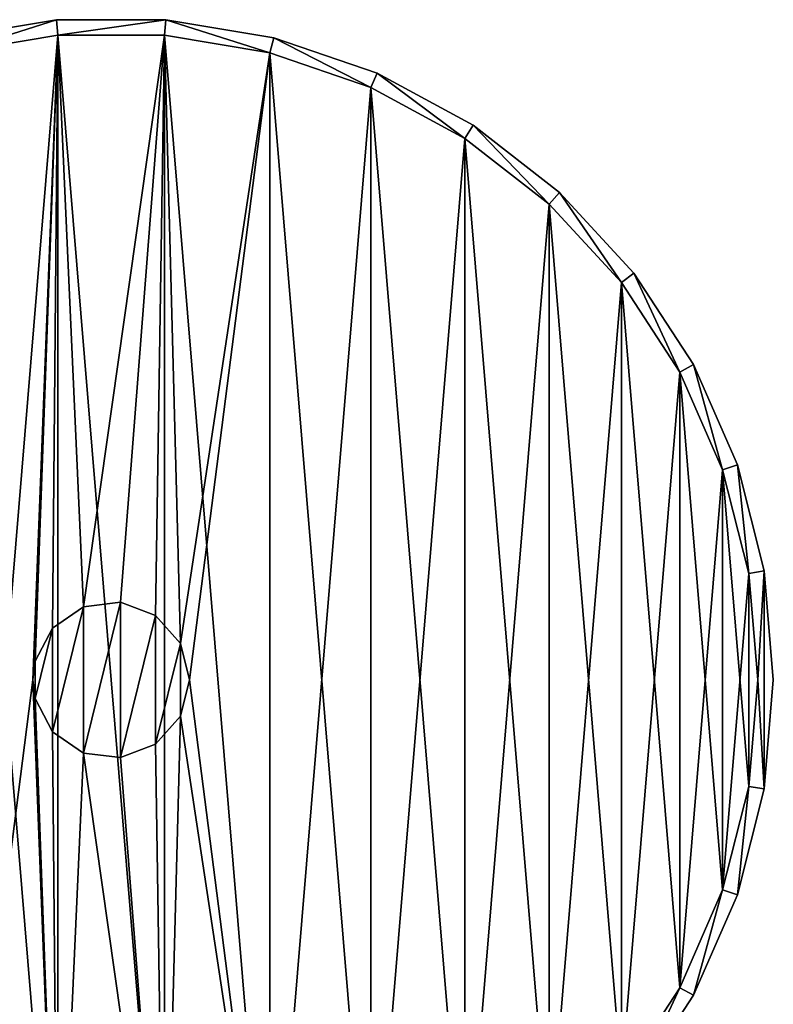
# Model space of a CAD drawing. Header units: millimetres. Extents: x -64 to 288, y -55 to 784.
# Tile 21 of 21: x -9 to 64, y 690 to 784. Entities that reach past the tile are written whole.
import ezdxf

# ---------------------------------------------------------------- set-up
doc = ezdxf.new("R2010")
doc.units = ezdxf.units.MM
doc.header["$LTSCALE"] = 25.4
doc.layers.get('0').update_dxf_attribs({"true_color": 0xff5454})

# ---------------------------------------------------------------- blocks, each defined once
blk = doc.blocks.new('EYE-SUPER-C-6630-6631-6632.STL')
at = {"color": 0}
mesh = blk.add_polyface(dxfattribs=at)
corners = [(-62.634, 710.289, 468.661), (-62.634, 731.193, 468.661), (-63.5, 720.741, 468.661), (-62, 720.741, 468.661), (-61.154, 710.536, 468.661), (-60.059, 700.122, 468.661), (-58.641, 700.609, 468.661), (-55.847, 690.518, 468.661), (-54.527, 691.232, 468.661), (-50.11, 681.738, 468.661), (-48.927, 682.66, 468.661), (-43.007, 674.022, 468.661), (-41.991, 675.126, 468.661), (-34.731, 667.581, 468.661), (-33.911, 668.836, 468.661), (-25.508, 662.589, 468.661), (-24.905, 663.963, 468.661), (-15.588, 659.184, 468.661), (-15.22, 660.638, 468.661), (-5.244, 657.458, 468.661), (-5.12, 658.953, 468.661), (5.244, 657.458, 468.661), (5.12, 658.953, 468.661), (15.22, 660.638, 468.661), (15.588, 659.184, 468.661), (24.905, 663.963, 468.661), (25.508, 662.589, 468.661), (33.911, 668.836, 468.661), (34.731, 667.581, 468.661), (41.991, 675.126, 468.661), (43.007, 674.022, 468.661), (48.927, 682.66, 468.661), (50.11, 681.738, 468.661), (54.527, 691.232, 468.661), (55.847, 690.518, 468.661), (58.641, 700.609, 468.661), (60.059, 700.122, 468.661), (61.154, 710.536, 468.661), (62.634, 710.289, 468.661), (62, 720.741, 468.661), (-61.154, 730.946, 468.661), (-60.059, 741.359, 468.661), (-58.641, 740.872, 468.661), (-55.847, 750.964, 468.661), (-54.527, 750.25, 468.661), (-50.11, 759.743, 468.661), (-48.927, 758.822, 468.661), (-43.007, 767.459, 468.661), (-41.991, 766.356, 468.661), (-34.731, 773.901, 468.661), (-33.911, 772.645, 468.661), (-25.508, 778.892, 468.661), (-24.905, 777.519, 468.661), (-15.588, 782.298, 468.661), (-15.22, 780.844, 468.661), (-5.244, 784.024, 468.661), (-5.12, 782.529, 468.661), (5.244, 784.024, 468.661), (5.12, 782.529, 468.661), (15.22, 780.844, 468.661), (15.588, 782.298, 468.661), (24.905, 777.519, 468.661), (25.508, 778.892, 468.661), (33.911, 772.645, 468.661), (34.731, 773.901, 468.661), (41.991, 766.356, 468.661), (43.007, 767.459, 468.661), (48.927, 758.822, 468.661), (50.11, 759.743, 468.661), (54.527, 750.25, 468.661), (55.847, 750.964, 468.661), (58.641, 740.872, 468.661), (60.059, 741.359, 468.661), (61.154, 730.946, 468.661), (62.634, 731.193, 468.661), (63.5, 720.741, 468.661)]
mesh.append_faces([[corners[k] for k in face] for face in [(0, 1, 2), (74, 38, 75)]], dxfattribs={"vtx0": -1, "color": 0})
mesh.append_faces([[corners[k] for k in face] for face in [(3, 0, 4), (4, 5, 6), (6, 7, 8), (8, 9, 10), (10, 11, 12), (12, 13, 14), (14, 15, 16), (16, 17, 18), (18, 19, 20), (20, 21, 22), (22, 21, 23), (23, 24, 25), (25, 26, 27), (27, 28, 29), (29, 30, 31), (31, 32, 33), (33, 34, 35), (35, 36, 37), (37, 38, 39), (1, 40, 41), (40, 1, 3), (41, 42, 43), (43, 44, 45), (45, 46, 47), (47, 48, 49), (49, 50, 51), (51, 52, 53), (53, 54, 55), (55, 56, 57), (57, 59, 60), (60, 61, 62), (62, 63, 64), (64, 65, 66), (66, 67, 68), (68, 69, 70), (70, 71, 72), (72, 73, 74)]], dxfattribs={"vtx0": -1, "vtx1": -1, "color": 0})
mesh.append_faces([[corners[k] for k in face] for face in [(1, 0, 3), (74, 39, 38)]], dxfattribs={"vtx0": -1, "vtx1": -1, "vtx2": -1, "color": 0})
mesh.append_faces([[corners[k] for k in face] for face in [(4, 0, 5), (6, 5, 7), (8, 7, 9), (10, 9, 11), (12, 11, 13), (14, 13, 15), (16, 15, 17), (18, 17, 19), (20, 19, 21), (23, 21, 24), (25, 24, 26), (27, 26, 28), (29, 28, 30), (31, 30, 32), (33, 32, 34), (35, 34, 36), (37, 36, 38), (41, 40, 42), (43, 42, 44), (45, 44, 46), (47, 46, 48), (49, 48, 50), (51, 50, 52), (53, 52, 54), (55, 54, 56), (57, 56, 58), (57, 58, 59), (60, 59, 61), (62, 61, 63), (64, 63, 65), (66, 65, 67), (68, 67, 69), (70, 69, 71), (72, 71, 73), (74, 73, 39)]], dxfattribs={"vtx0": -1, "vtx2": -1, "color": 0})
mesh = blk.add_polyface(dxfattribs=at)
corners = [(-62.634, 731.193, 438.661), (-62.634, 710.289, 438.661), (-63.5, 720.741, 438.661), (-62, 720.741, 438.661), (-61.154, 730.946, 438.661), (-60.059, 741.359, 438.661), (-58.641, 740.872, 438.661), (-55.847, 750.964, 438.661), (-54.527, 750.25, 438.661), (-50.11, 759.743, 438.661), (-48.927, 758.822, 438.661), (-43.007, 767.459, 438.661), (-41.991, 766.356, 438.661), (-34.731, 773.901, 438.661), (-33.911, 772.645, 438.661), (-25.508, 778.892, 438.661), (-24.905, 777.519, 438.661), (-15.588, 782.298, 438.661), (-15.22, 780.844, 438.661), (-5.244, 784.024, 438.661), (-5.12, 782.529, 438.661), (5.244, 784.024, 438.661), (5.12, 782.529, 438.661), (15.22, 780.844, 438.661), (15.588, 782.298, 438.661), (24.905, 777.519, 438.661), (25.508, 778.892, 438.661), (33.911, 772.645, 438.661), (34.731, 773.901, 438.661), (41.991, 766.356, 438.661), (43.007, 767.459, 438.661), (48.927, 758.822, 438.661), (50.11, 759.743, 438.661), (54.527, 750.25, 438.661), (55.847, 750.964, 438.661), (58.641, 740.872, 438.661), (60.059, 741.359, 438.661), (61.154, 730.946, 438.661), (62.634, 731.193, 438.661), (62, 720.741, 438.661), (-61.154, 710.536, 438.661), (-60.059, 700.122, 438.661), (-58.641, 700.609, 438.661), (-55.847, 690.518, 438.661), (-54.527, 691.232, 438.661), (-50.11, 681.738, 438.661), (-48.927, 682.66, 438.661), (-43.007, 674.022, 438.661), (-41.991, 675.126, 438.661), (-34.731, 667.581, 438.661), (-33.911, 668.836, 438.661), (-25.508, 662.589, 438.661), (-24.905, 663.963, 438.661), (-15.588, 659.184, 438.661), (-15.22, 660.638, 438.661), (-5.244, 657.458, 438.661), (-5.12, 658.953, 438.661), (5.244, 657.458, 438.661), (5.12, 658.953, 438.661), (15.22, 660.638, 438.661), (15.588, 659.184, 438.661), (24.905, 663.963, 438.661), (25.508, 662.589, 438.661), (33.911, 668.836, 438.661), (34.731, 667.581, 438.661), (41.991, 675.126, 438.661), (43.007, 674.022, 438.661), (48.927, 682.66, 438.661), (50.11, 681.738, 438.661), (54.527, 691.232, 438.661), (55.847, 690.518, 438.661), (58.641, 700.609, 438.661), (60.059, 700.122, 438.661), (61.154, 710.536, 438.661), (62.634, 710.289, 438.661), (63.5, 720.741, 438.661)]
mesh.append_faces([[corners[k] for k in face] for face in [(0, 1, 2), (74, 38, 75)]], dxfattribs={"vtx0": -1, "color": 0})
mesh.append_faces([[corners[k] for k in face] for face in [(3, 0, 4), (4, 5, 6), (6, 7, 8), (8, 9, 10), (10, 11, 12), (12, 13, 14), (14, 15, 16), (16, 17, 18), (18, 19, 20), (20, 21, 22), (22, 21, 23), (23, 24, 25), (25, 26, 27), (27, 28, 29), (29, 30, 31), (31, 32, 33), (33, 34, 35), (35, 36, 37), (37, 38, 39), (1, 40, 41), (40, 1, 3), (41, 42, 43), (43, 44, 45), (45, 46, 47), (47, 48, 49), (49, 50, 51), (51, 52, 53), (53, 54, 55), (55, 56, 57), (57, 59, 60), (60, 61, 62), (62, 63, 64), (64, 65, 66), (66, 67, 68), (68, 69, 70), (70, 71, 72), (72, 73, 74)]], dxfattribs={"vtx0": -1, "vtx1": -1, "color": 0})
mesh.append_faces([[corners[k] for k in face] for face in [(1, 0, 3), (74, 39, 38)]], dxfattribs={"vtx0": -1, "vtx1": -1, "vtx2": -1, "color": 0})
mesh.append_faces([[corners[k] for k in face] for face in [(4, 0, 5), (6, 5, 7), (8, 7, 9), (10, 9, 11), (12, 11, 13), (14, 13, 15), (16, 15, 17), (18, 17, 19), (20, 19, 21), (23, 21, 24), (25, 24, 26), (27, 26, 28), (29, 28, 30), (31, 30, 32), (33, 32, 34), (35, 34, 36), (37, 36, 38), (41, 40, 42), (43, 42, 44), (45, 44, 46), (47, 46, 48), (49, 48, 50), (51, 50, 52), (53, 52, 54), (55, 54, 56), (57, 56, 58), (57, 58, 59), (60, 59, 61), (62, 61, 63), (64, 63, 65), (66, 65, 67), (68, 67, 69), (70, 69, 71), (72, 71, 73), (74, 73, 39)]], dxfattribs={"vtx0": -1, "vtx2": -1, "color": 0})
mesh = blk.add_polyface(dxfattribs=at)
corners = [(-15.588, 782.298, 468.661), (-5.244, 784.024, 438.661), (-15.588, 782.298, 438.661), (-5.244, 784.024, 468.661)]
mesh.append_faces([[corners[k] for k in face] for face in [(0, 1, 2), (1, 0, 3)]], dxfattribs={"vtx0": -1, "color": 0})
mesh = blk.add_polyface(dxfattribs=at)
corners = [(-5.244, 784.024, 468.661), (5.244, 784.024, 438.661), (-5.244, 784.024, 438.661), (5.244, 784.024, 468.661)]
mesh.append_faces([[corners[k] for k in face] for face in [(0, 1, 2), (1, 0, 3)]], dxfattribs={"vtx0": -1, "color": 0})
mesh = blk.add_polyface(dxfattribs=at)
corners = [(5.244, 784.024, 468.661), (15.588, 782.298, 438.661), (5.244, 784.024, 438.661), (15.588, 782.298, 468.661)]
mesh.append_faces([[corners[k] for k in face] for face in [(0, 1, 2), (1, 0, 3)]], dxfattribs={"vtx0": -1, "color": 0})
mesh = blk.add_polyface(dxfattribs=at)
corners = [(-61.154, 730.946, 441.661), (-61.154, 710.536, 441.661), (-62, 720.741, 441.661), (-58.641, 740.872, 441.661), (-58.641, 700.609, 441.661), (-54.527, 750.25, 441.661), (-54.527, 691.232, 441.661), (-48.927, 758.822, 441.661), (-48.927, 682.66, 441.661), (-41.991, 766.356, 441.661), (-41.991, 675.126, 441.661), (-33.911, 772.645, 441.661), (-33.911, 668.836, 441.661), (-24.905, 777.519, 441.661), (-24.905, 663.963, 441.661), (-15.22, 780.844, 441.661), (-15.22, 660.638, 441.661), (-5.12, 782.529, 441.661), (-7.5, 720.741, 441.661), (-7.282, 722.536, 441.661), (-5.614, 725.714, 441.661), (-2.66, 727.753, 441.661), (5.12, 782.529, 441.661), (0.904, 728.186, 441.661), (4.26, 726.913, 441.661), (6.641, 724.226, 441.661), (15.22, 780.844, 441.661), (7.5, 720.741, 441.661), (-5.12, 658.953, 441.661), (-7.282, 718.946, 441.661), (-5.614, 715.767, 441.661), (-2.66, 713.728, 441.661), (5.12, 658.953, 441.661), (0.904, 713.295, 441.661), (4.26, 714.568, 441.661), (6.641, 717.255, 441.661), (15.22, 660.638, 441.661), (24.905, 777.519, 441.661), (24.905, 663.963, 441.661), (33.911, 772.645, 441.661), (33.911, 668.836, 441.661), (41.991, 766.356, 441.661), (41.991, 675.126, 441.661), (48.927, 758.822, 441.661), (48.927, 682.66, 441.661), (54.527, 750.25, 441.661), (54.527, 691.232, 441.661), (58.641, 740.872, 441.661), (58.641, 700.609, 441.661), (61.154, 730.946, 441.661), (61.154, 710.536, 441.661), (62, 720.741, 441.661)]
mesh.append_faces([[corners[k] for k in face] for face in [(0, 1, 2), (50, 49, 51)]], dxfattribs={"vtx0": -1, "color": 0})
mesh.append_faces([[corners[k] for k in face] for face in [(1, 3, 4), (4, 5, 6), (6, 7, 8), (8, 9, 10), (10, 11, 12), (12, 13, 14), (14, 15, 16), (18, 17, 19), (19, 17, 20), (20, 17, 21), (21, 22, 23), (23, 22, 24), (24, 22, 25), (25, 26, 27), (28, 31, 32), (32, 35, 36), (36, 37, 38), (38, 39, 40), (40, 41, 42), (42, 43, 44), (44, 45, 46), (46, 47, 48), (48, 49, 50)]], dxfattribs={"vtx0": -1, "vtx1": -1, "color": 0})
mesh.append_faces([[corners[k] for k in face] for face in [(16, 17, 18), (36, 27, 26)]], dxfattribs={"vtx0": -1, "vtx1": -1, "vtx2": -1, "color": 0})
mesh.append_faces([[corners[k] for k in face] for face in [(1, 0, 3), (4, 3, 5), (6, 5, 7), (8, 7, 9), (10, 9, 11), (12, 11, 13), (14, 13, 15), (16, 15, 17), (21, 17, 22), (25, 22, 26), (18, 28, 16), (28, 18, 29), (28, 29, 30), (28, 30, 31), (32, 31, 33), (32, 33, 34), (32, 34, 35), (36, 35, 27), (36, 26, 37), (38, 37, 39), (40, 39, 41), (42, 41, 43), (44, 43, 45), (46, 45, 47), (48, 47, 49)]], dxfattribs={"vtx0": -1, "vtx2": -1, "color": 0})
mesh = blk.add_polyface(dxfattribs=at)
corners = [(-61.154, 710.536, 442.661), (-61.154, 730.946, 442.661), (-62, 720.741, 442.661), (-58.641, 700.609, 442.661), (-58.641, 740.872, 442.661), (-54.527, 691.232, 442.661), (-54.527, 750.25, 442.661), (-48.927, 682.66, 442.661), (-48.927, 758.822, 442.661), (-41.991, 675.126, 442.661), (-41.991, 766.356, 442.661), (-33.911, 668.836, 442.661), (-33.911, 772.645, 442.661), (-24.905, 663.963, 442.661), (-24.905, 777.519, 442.661), (-15.22, 660.638, 442.661), (-15.22, 780.844, 442.661), (-5.12, 658.953, 442.661), (-5.12, 782.529, 442.661), (5.12, 658.953, 442.661), (5.12, 782.529, 442.661), (15.22, 660.638, 442.661), (15.22, 780.844, 442.661), (24.905, 663.963, 442.661), (24.905, 777.519, 442.661), (33.911, 668.836, 442.661), (33.911, 772.645, 442.661), (41.991, 675.126, 442.661), (41.991, 766.356, 442.661), (48.927, 682.66, 442.661), (48.927, 758.822, 442.661), (54.527, 691.232, 442.661), (54.527, 750.25, 442.661), (58.641, 700.609, 442.661), (58.641, 740.872, 442.661), (61.154, 710.536, 442.661), (61.154, 730.946, 442.661), (62, 720.741, 442.661)]
mesh.append_faces([[corners[k] for k in face] for face in [(0, 1, 2), (36, 35, 37)]], dxfattribs={"vtx0": -1, "color": 0})
mesh.append_faces([[corners[k] for k in face] for face in [(1, 3, 4), (4, 5, 6), (6, 7, 8), (8, 9, 10), (10, 11, 12), (12, 13, 14), (14, 15, 16), (16, 17, 18), (18, 19, 20), (20, 21, 22), (22, 23, 24), (24, 25, 26), (26, 27, 28), (28, 29, 30), (30, 31, 32), (32, 33, 34), (34, 35, 36)]], dxfattribs={"vtx0": -1, "vtx1": -1, "color": 0})
mesh.append_faces([[corners[k] for k in face] for face in [(1, 0, 3), (4, 3, 5), (6, 5, 7), (8, 7, 9), (10, 9, 11), (12, 11, 13), (14, 13, 15), (16, 15, 17), (18, 17, 19), (20, 19, 21), (22, 21, 23), (24, 23, 25), (26, 25, 27), (28, 27, 29), (30, 29, 31), (32, 31, 33), (34, 33, 35)]], dxfattribs={"vtx0": -1, "vtx2": -1, "color": 0})
mesh = blk.add_polyface(dxfattribs=at)
corners = [(-5.12, 782.529, 468.661), (-15.22, 780.844, 442.661), (-5.12, 782.529, 442.661), (-15.22, 780.844, 468.661)]
mesh.append_faces([[corners[k] for k in face] for face in [(0, 1, 2), (1, 0, 3)]], dxfattribs={"vtx0": -1, "color": 0})
mesh = blk.add_polyface(dxfattribs=at)
corners = [(-5.12, 782.529, 441.661), (-15.22, 780.844, 438.661), (-5.12, 782.529, 438.661), (-15.22, 780.844, 441.661)]
mesh.append_faces([[corners[k] for k in face] for face in [(0, 1, 2), (1, 0, 3)]], dxfattribs={"vtx0": -1, "color": 0})
mesh = blk.add_polyface(dxfattribs=at)
corners = [(5.12, 782.529, 468.661), (-5.12, 782.529, 442.661), (5.12, 782.529, 442.661), (-5.12, 782.529, 468.661)]
mesh.append_faces([[corners[k] for k in face] for face in [(0, 1, 2), (1, 0, 3)]], dxfattribs={"vtx0": -1, "color": 0})
mesh = blk.add_polyface(dxfattribs=at)
corners = [(5.12, 782.529, 441.661), (-5.12, 782.529, 438.661), (5.12, 782.529, 438.661), (-5.12, 782.529, 441.661)]
mesh.append_faces([[corners[k] for k in face] for face in [(0, 1, 2), (1, 0, 3)]], dxfattribs={"vtx0": -1, "color": 0})
mesh = blk.add_polyface(dxfattribs=at)
corners = [(15.22, 780.844, 468.661), (5.12, 782.529, 442.661), (15.22, 780.844, 442.661), (5.12, 782.529, 468.661)]
mesh.append_faces([[corners[k] for k in face] for face in [(0, 1, 2), (1, 0, 3)]], dxfattribs={"vtx0": -1, "color": 0})
mesh = blk.add_polyface(dxfattribs=at)
corners = [(15.22, 780.844, 441.661), (5.12, 782.529, 438.661), (15.22, 780.844, 438.661), (5.12, 782.529, 441.661)]
mesh.append_faces([[corners[k] for k in face] for face in [(0, 1, 2), (1, 0, 3)]], dxfattribs={"vtx0": -1, "color": 0})
mesh = blk.add_polyface(dxfattribs=at)
corners = [(15.588, 782.298, 468.661), (25.508, 778.892, 438.661), (15.588, 782.298, 438.661), (25.508, 778.892, 468.661)]
mesh.append_faces([[corners[k] for k in face] for face in [(0, 1, 2), (1, 0, 3)]], dxfattribs={"vtx0": -1, "color": 0})
mesh = blk.add_polyface(dxfattribs=at)
corners = [(24.905, 777.519, 468.661), (15.22, 780.844, 442.661), (24.905, 777.519, 442.661), (15.22, 780.844, 468.661)]
mesh.append_faces([[corners[k] for k in face] for face in [(0, 1, 2), (1, 0, 3)]], dxfattribs={"vtx0": -1, "color": 0})
mesh = blk.add_polyface(dxfattribs=at)
corners = [(24.905, 777.519, 441.661), (15.22, 780.844, 438.661), (24.905, 777.519, 438.661), (15.22, 780.844, 441.661)]
mesh.append_faces([[corners[k] for k in face] for face in [(0, 1, 2), (1, 0, 3)]], dxfattribs={"vtx0": -1, "color": 0})
mesh = blk.add_polyface(dxfattribs=at)
corners = [(25.508, 778.892, 468.661), (34.731, 773.901, 438.661), (25.508, 778.892, 438.661), (34.731, 773.901, 468.661)]
mesh.append_faces([[corners[k] for k in face] for face in [(0, 1, 2), (1, 0, 3)]], dxfattribs={"vtx0": -1, "color": 0})
mesh = blk.add_polyface(dxfattribs=at)
corners = [(33.911, 772.645, 468.661), (24.905, 777.519, 442.661), (33.911, 772.645, 442.661), (24.905, 777.519, 468.661)]
mesh.append_faces([[corners[k] for k in face] for face in [(0, 1, 2), (1, 0, 3)]], dxfattribs={"vtx0": -1, "color": 0})
mesh = blk.add_polyface(dxfattribs=at)
corners = [(33.911, 772.645, 441.661), (24.905, 777.519, 438.661), (33.911, 772.645, 438.661), (24.905, 777.519, 441.661)]
mesh.append_faces([[corners[k] for k in face] for face in [(0, 1, 2), (1, 0, 3)]], dxfattribs={"vtx0": -1, "color": 0})
mesh = blk.add_polyface(dxfattribs=at)
corners = [(34.731, 773.901, 468.661), (43.007, 767.459, 438.661), (34.731, 773.901, 438.661), (43.007, 767.459, 468.661)]
mesh.append_faces([[corners[k] for k in face] for face in [(0, 1, 2), (1, 0, 3)]], dxfattribs={"vtx0": -1, "color": 0})
mesh = blk.add_polyface(dxfattribs=at)
corners = [(41.991, 766.356, 468.661), (33.911, 772.645, 442.661), (41.991, 766.356, 442.661), (33.911, 772.645, 468.661)]
mesh.append_faces([[corners[k] for k in face] for face in [(0, 1, 2), (1, 0, 3)]], dxfattribs={"vtx0": -1, "color": 0})
mesh = blk.add_polyface(dxfattribs=at)
corners = [(41.991, 766.356, 441.661), (33.911, 772.645, 438.661), (41.991, 766.356, 438.661), (33.911, 772.645, 441.661)]
mesh.append_faces([[corners[k] for k in face] for face in [(0, 1, 2), (1, 0, 3)]], dxfattribs={"vtx0": -1, "color": 0})
mesh = blk.add_polyface(dxfattribs=at)
corners = [(43.007, 767.459, 438.661), (50.11, 759.743, 468.661), (50.11, 759.743, 438.661), (43.007, 767.459, 468.661)]
mesh.append_faces([[corners[k] for k in face] for face in [(0, 1, 2), (1, 0, 3)]], dxfattribs={"vtx0": -1, "color": 0})
mesh = blk.add_polyface(dxfattribs=at)
corners = [(41.991, 766.356, 468.661), (48.927, 758.822, 442.661), (48.927, 758.822, 468.661), (41.991, 766.356, 442.661)]
mesh.append_faces([[corners[k] for k in face] for face in [(0, 1, 2), (1, 0, 3)]], dxfattribs={"vtx0": -1, "color": 0})
mesh = blk.add_polyface(dxfattribs=at)
corners = [(41.991, 766.356, 441.661), (48.927, 758.822, 438.661), (48.927, 758.822, 441.661), (41.991, 766.356, 438.661)]
mesh.append_faces([[corners[k] for k in face] for face in [(0, 1, 2), (1, 0, 3)]], dxfattribs={"vtx0": -1, "color": 0})
mesh = blk.add_polyface(dxfattribs=at)
corners = [(48.927, 758.822, 468.661), (54.527, 750.25, 442.661), (54.527, 750.25, 468.661), (48.927, 758.822, 442.661)]
mesh.append_faces([[corners[k] for k in face] for face in [(0, 1, 2), (1, 0, 3)]], dxfattribs={"vtx0": -1, "color": 0})
mesh = blk.add_polyface(dxfattribs=at)
corners = [(48.927, 758.822, 441.661), (54.527, 750.25, 438.661), (54.527, 750.25, 441.661), (48.927, 758.822, 438.661)]
mesh.append_faces([[corners[k] for k in face] for face in [(0, 1, 2), (1, 0, 3)]], dxfattribs={"vtx0": -1, "color": 0})
mesh = blk.add_polyface(dxfattribs=at)
corners = [(50.11, 759.743, 438.661), (55.847, 750.964, 468.661), (55.847, 750.964, 438.661), (50.11, 759.743, 468.661)]
mesh.append_faces([[corners[k] for k in face] for face in [(0, 1, 2), (1, 0, 3)]], dxfattribs={"vtx0": -1, "color": 0})
mesh = blk.add_polyface(dxfattribs=at)
corners = [(55.847, 750.964, 438.661), (60.059, 741.359, 468.661), (60.059, 741.359, 438.661), (55.847, 750.964, 468.661)]
mesh.append_faces([[corners[k] for k in face] for face in [(0, 1, 2), (1, 0, 3)]], dxfattribs={"vtx0": -1, "color": 0})
mesh = blk.add_polyface(dxfattribs=at)
corners = [(54.527, 750.25, 468.661), (58.641, 740.872, 442.661), (58.641, 740.872, 468.661), (54.527, 750.25, 442.661)]
mesh.append_faces([[corners[k] for k in face] for face in [(0, 1, 2), (1, 0, 3)]], dxfattribs={"vtx0": -1, "color": 0})
mesh = blk.add_polyface(dxfattribs=at)
corners = [(54.527, 750.25, 441.661), (58.641, 740.872, 438.661), (58.641, 740.872, 441.661), (54.527, 750.25, 438.661)]
mesh.append_faces([[corners[k] for k in face] for face in [(0, 1, 2), (1, 0, 3)]], dxfattribs={"vtx0": -1, "color": 0})
mesh = blk.add_polyface(dxfattribs=at)
corners = [(60.059, 741.359, 438.661), (62.634, 731.193, 468.661), (62.634, 731.193, 438.661), (60.059, 741.359, 468.661)]
mesh.append_faces([[corners[k] for k in face] for face in [(0, 1, 2), (1, 0, 3)]], dxfattribs={"vtx0": -1, "color": 0})
mesh = blk.add_polyface(dxfattribs=at)
corners = [(58.641, 740.872, 468.661), (61.154, 730.946, 442.661), (61.154, 730.946, 468.661), (58.641, 740.872, 442.661)]
mesh.append_faces([[corners[k] for k in face] for face in [(0, 1, 2), (1, 0, 3)]], dxfattribs={"vtx0": -1, "color": 0})
mesh = blk.add_polyface(dxfattribs=at)
corners = [(58.641, 740.872, 441.661), (61.154, 730.946, 438.661), (61.154, 730.946, 441.661), (58.641, 740.872, 438.661)]
mesh.append_faces([[corners[k] for k in face] for face in [(0, 1, 2), (1, 0, 3)]], dxfattribs={"vtx0": -1, "color": 0})
mesh = blk.add_polyface(dxfattribs=at)
corners = [(61.154, 730.946, 468.661), (62, 720.741, 442.661), (62, 720.741, 468.661), (61.154, 730.946, 442.661)]
mesh.append_faces([[corners[k] for k in face] for face in [(0, 1, 2), (1, 0, 3)]], dxfattribs={"vtx0": -1, "color": 0})
mesh = blk.add_polyface(dxfattribs=at)
corners = [(61.154, 730.946, 441.661), (62, 720.741, 438.661), (62, 720.741, 441.661), (61.154, 730.946, 438.661)]
mesh.append_faces([[corners[k] for k in face] for face in [(0, 1, 2), (1, 0, 3)]], dxfattribs={"vtx0": -1, "color": 0})
mesh = blk.add_polyface(dxfattribs=at)
corners = [(62.634, 731.193, 438.661), (63.5, 720.741, 468.661), (63.5, 720.741, 438.661), (62.634, 731.193, 468.661)]
mesh.append_faces([[corners[k] for k in face] for face in [(0, 1, 2), (1, 0, 3)]], dxfattribs={"vtx0": -1, "color": 0})
at = {"color": 8, "true_color": 0x7c7b7b}
mesh = blk.add_polyface(dxfattribs=at)
corners = [(-7.282, 722.536, 426.661), (-7.282, 718.946, 426.661), (-7.5, 720.741, 426.661), (-5.614, 725.714, 426.661), (-5.614, 715.767, 426.661), (-2.66, 727.753, 426.661), (-2.66, 713.728, 426.661), (0.904, 728.186, 426.661), (0.904, 713.295, 426.661), (4.26, 726.913, 426.661), (4.26, 714.568, 426.661), (6.641, 724.226, 426.661), (6.641, 717.255, 426.661), (7.5, 720.741, 426.661)]
mesh.append_faces([[corners[k] for k in face] for face in [(0, 1, 2), (12, 11, 13)]], dxfattribs={"vtx0": -1, "color": 8})
mesh.append_faces([[corners[k] for k in face] for face in [(1, 3, 4), (4, 5, 6), (6, 7, 8), (8, 9, 10), (10, 11, 12)]], dxfattribs={"vtx0": -1, "vtx1": -1, "color": 8})
mesh.append_faces([[corners[k] for k in face] for face in [(1, 0, 3), (4, 3, 5), (6, 5, 7), (8, 7, 9), (10, 9, 11)]], dxfattribs={"vtx0": -1, "vtx2": -1, "color": 8})
mesh = blk.add_polyface(dxfattribs=at)
corners = [(-5.614, 725.714, 441.661), (-2.66, 727.753, 426.661), (-5.614, 725.714, 426.661), (-2.66, 727.753, 441.661)]
mesh.append_faces([[corners[k] for k in face] for face in [(0, 1, 2), (1, 0, 3)]], dxfattribs={"vtx0": -1, "color": 8})
mesh = blk.add_polyface(dxfattribs=at)
corners = [(-2.66, 727.753, 441.661), (0.904, 728.186, 426.661), (-2.66, 727.753, 426.661), (0.904, 728.186, 441.661)]
mesh.append_faces([[corners[k] for k in face] for face in [(0, 1, 2), (1, 0, 3)]], dxfattribs={"vtx0": -1, "color": 8})
mesh = blk.add_polyface(dxfattribs=at)
corners = [(0.904, 728.186, 441.661), (4.26, 726.913, 426.661), (0.904, 728.186, 426.661), (4.26, 726.913, 441.661)]
mesh.append_faces([[corners[k] for k in face] for face in [(0, 1, 2), (1, 0, 3)]], dxfattribs={"vtx0": -1, "color": 8})
mesh = blk.add_polyface(dxfattribs=at)
corners = [(4.26, 726.913, 426.661), (6.641, 724.226, 441.661), (6.641, 724.226, 426.661), (4.26, 726.913, 441.661)]
mesh.append_faces([[corners[k] for k in face] for face in [(0, 1, 2), (1, 0, 3)]], dxfattribs={"vtx0": -1, "color": 8})
mesh = blk.add_polyface(dxfattribs=at)
corners = [(-5.614, 725.714, 441.661), (-7.282, 722.536, 426.661), (-7.282, 722.536, 441.661), (-5.614, 725.714, 426.661)]
mesh.append_faces([[corners[k] for k in face] for face in [(0, 1, 2), (1, 0, 3)]], dxfattribs={"vtx0": -1, "color": 8})
mesh = blk.add_polyface(dxfattribs=at)
corners = [(6.641, 724.226, 426.661), (7.5, 720.741, 441.661), (7.5, 720.741, 426.661), (6.641, 724.226, 441.661)]
mesh.append_faces([[corners[k] for k in face] for face in [(0, 1, 2), (1, 0, 3)]], dxfattribs={"vtx0": -1, "color": 8})
mesh = blk.add_polyface(dxfattribs=at)
corners = [(-7.282, 722.536, 441.661), (-7.5, 720.741, 426.661), (-7.5, 720.741, 441.661), (-7.282, 722.536, 426.661)]
mesh.append_faces([[corners[k] for k in face] for face in [(0, 1, 2), (1, 0, 3)]], dxfattribs={"vtx0": -1, "color": 8})
mesh = blk.add_polyface(dxfattribs=at)
corners = [(-7.5, 720.741, 441.661), (-7.282, 718.946, 426.661), (-7.282, 718.946, 441.661), (-7.5, 720.741, 426.661)]
mesh.append_faces([[corners[k] for k in face] for face in [(0, 1, 2), (1, 0, 3)]], dxfattribs={"vtx0": -1, "color": 8})
mesh = blk.add_polyface(dxfattribs=at)
corners = [(7.5, 720.741, 426.661), (6.641, 717.255, 441.661), (6.641, 717.255, 426.661), (7.5, 720.741, 441.661)]
mesh.append_faces([[corners[k] for k in face] for face in [(0, 1, 2), (1, 0, 3)]], dxfattribs={"vtx0": -1, "color": 8})
at = {"color": 0}
mesh = blk.add_polyface(dxfattribs=at)
corners = [(62, 720.741, 468.661), (61.154, 710.536, 442.661), (61.154, 710.536, 468.661), (62, 720.741, 442.661)]
mesh.append_faces([[corners[k] for k in face] for face in [(0, 1, 2), (1, 0, 3)]], dxfattribs={"vtx0": -1, "color": 0})
mesh = blk.add_polyface(dxfattribs=at)
corners = [(62, 720.741, 441.661), (61.154, 710.536, 438.661), (61.154, 710.536, 441.661), (62, 720.741, 438.661)]
mesh.append_faces([[corners[k] for k in face] for face in [(0, 1, 2), (1, 0, 3)]], dxfattribs={"vtx0": -1, "color": 0})
mesh = blk.add_polyface(dxfattribs=at)
corners = [(63.5, 720.741, 438.661), (62.634, 710.289, 468.661), (62.634, 710.289, 438.661), (63.5, 720.741, 468.661)]
mesh.append_faces([[corners[k] for k in face] for face in [(0, 1, 2), (1, 0, 3)]], dxfattribs={"vtx0": -1, "color": 0})
at = {"color": 8, "true_color": 0x7c7b7b}
mesh = blk.add_polyface(dxfattribs=at)
corners = [(-7.282, 718.946, 441.661), (-5.614, 715.767, 426.661), (-5.614, 715.767, 441.661), (-7.282, 718.946, 426.661)]
mesh.append_faces([[corners[k] for k in face] for face in [(0, 1, 2), (1, 0, 3)]], dxfattribs={"vtx0": -1, "color": 8})
mesh = blk.add_polyface(dxfattribs=at)
corners = [(6.641, 717.255, 426.661), (4.26, 714.568, 441.661), (4.26, 714.568, 426.661), (6.641, 717.255, 441.661)]
mesh.append_faces([[corners[k] for k in face] for face in [(0, 1, 2), (1, 0, 3)]], dxfattribs={"vtx0": -1, "color": 8})
mesh = blk.add_polyface(dxfattribs=at)
corners = [(-2.66, 713.728, 441.661), (-5.614, 715.767, 426.661), (-2.66, 713.728, 426.661), (-5.614, 715.767, 441.661)]
mesh.append_faces([[corners[k] for k in face] for face in [(0, 1, 2), (1, 0, 3)]], dxfattribs={"vtx0": -1, "color": 8})
mesh = blk.add_polyface(dxfattribs=at)
corners = [(4.26, 714.568, 441.661), (0.904, 713.295, 426.661), (4.26, 714.568, 426.661), (0.904, 713.295, 441.661)]
mesh.append_faces([[corners[k] for k in face] for face in [(0, 1, 2), (1, 0, 3)]], dxfattribs={"vtx0": -1, "color": 8})
mesh = blk.add_polyface(dxfattribs=at)
corners = [(0.904, 713.295, 441.661), (-2.66, 713.728, 426.661), (0.904, 713.295, 426.661), (-2.66, 713.728, 441.661)]
mesh.append_faces([[corners[k] for k in face] for face in [(0, 1, 2), (1, 0, 3)]], dxfattribs={"vtx0": -1, "color": 8})
at = {"color": 0}
mesh = blk.add_polyface(dxfattribs=at)
corners = [(61.154, 710.536, 468.661), (58.641, 700.609, 442.661), (58.641, 700.609, 468.661), (61.154, 710.536, 442.661)]
mesh.append_faces([[corners[k] for k in face] for face in [(0, 1, 2), (1, 0, 3)]], dxfattribs={"vtx0": -1, "color": 0})
mesh = blk.add_polyface(dxfattribs=at)
corners = [(61.154, 710.536, 441.661), (58.641, 700.609, 438.661), (58.641, 700.609, 441.661), (61.154, 710.536, 438.661)]
mesh.append_faces([[corners[k] for k in face] for face in [(0, 1, 2), (1, 0, 3)]], dxfattribs={"vtx0": -1, "color": 0})
mesh = blk.add_polyface(dxfattribs=at)
corners = [(62.634, 710.289, 438.661), (60.059, 700.122, 468.661), (60.059, 700.122, 438.661), (62.634, 710.289, 468.661)]
mesh.append_faces([[corners[k] for k in face] for face in [(0, 1, 2), (1, 0, 3)]], dxfattribs={"vtx0": -1, "color": 0})
mesh = blk.add_polyface(dxfattribs=at)
corners = [(58.641, 700.609, 468.661), (54.527, 691.232, 442.661), (54.527, 691.232, 468.661), (58.641, 700.609, 442.661)]
mesh.append_faces([[corners[k] for k in face] for face in [(0, 1, 2), (1, 0, 3)]], dxfattribs={"vtx0": -1, "color": 0})
mesh = blk.add_polyface(dxfattribs=at)
corners = [(58.641, 700.609, 441.661), (54.527, 691.232, 438.661), (54.527, 691.232, 441.661), (58.641, 700.609, 438.661)]
mesh.append_faces([[corners[k] for k in face] for face in [(0, 1, 2), (1, 0, 3)]], dxfattribs={"vtx0": -1, "color": 0})
mesh = blk.add_polyface(dxfattribs=at)
corners = [(60.059, 700.122, 438.661), (55.847, 690.518, 468.661), (55.847, 690.518, 438.661), (60.059, 700.122, 468.661)]
mesh.append_faces([[corners[k] for k in face] for face in [(0, 1, 2), (1, 0, 3)]], dxfattribs={"vtx0": -1, "color": 0})
mesh = blk.add_polyface(dxfattribs=at)
corners = [(54.527, 691.232, 468.661), (48.927, 682.66, 442.661), (48.927, 682.66, 468.661), (54.527, 691.232, 442.661)]
mesh.append_faces([[corners[k] for k in face] for face in [(0, 1, 2), (1, 0, 3)]], dxfattribs={"vtx0": -1, "color": 0})
mesh = blk.add_polyface(dxfattribs=at)
corners = [(54.527, 691.232, 441.661), (48.927, 682.66, 438.661), (48.927, 682.66, 441.661), (54.527, 691.232, 438.661)]
mesh.append_faces([[corners[k] for k in face] for face in [(0, 1, 2), (1, 0, 3)]], dxfattribs={"vtx0": -1, "color": 0})
mesh = blk.add_polyface(dxfattribs=at)
corners = [(55.847, 690.518, 438.661), (50.11, 681.738, 468.661), (50.11, 681.738, 438.661), (55.847, 690.518, 468.661)]
mesh.append_faces([[corners[k] for k in face] for face in [(0, 1, 2), (1, 0, 3)]], dxfattribs={"vtx0": -1, "color": 0})

msp = doc.modelspace()

# ---------------------------------------------------------------- block references
at = {"color": 250, "true_color": 0x262626}
msp.add_blockref('EYE-SUPER-C-6630-6631-6632.STL', (0, 0), dxfattribs=at)

doc.saveas('drawing.dxf')
